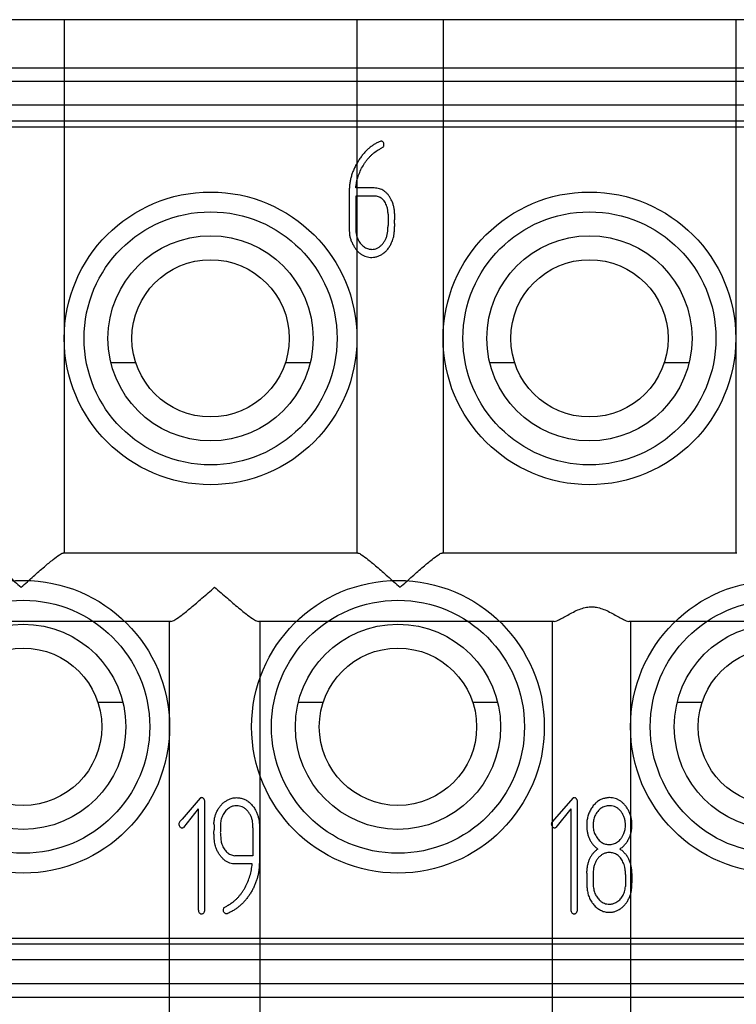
# Model space of a CAD drawing. Header units: millimetres. Extents: x 2423 to 7028, y 909 to 2460.
# Tile 19 of 60: x 5350.27 to 5355.51, y 2052.64 to 2059.84. Entities that reach past the tile are written whole.
import ezdxf

# ---------------------------------------------------------------- set-up
doc = ezdxf.new("R2010")
doc.units = ezdxf.units.MM

msp = doc.modelspace()

# ---------------------------------------------------------------- linework, layer by layer
for p, q in [((5366.9677, 2059.8371), (5330.8177, 2059.8371)), ((5350.5927, 2059.8371), (5350.5927, 2055.9371)), ((5352.7327, 2059.8371), (5352.7327, 2055.9371)), ((5353.3627, 2059.8371), (5353.3627, 2055.9371)), ((5355.5027, 2059.8371), (5355.5027, 2055.9371)), ((5332.6427, 2059.485), (5365.1427, 2059.485)), ((5332.6427, 2059.3871), (5365.1427, 2059.3871)), ((5365.3927, 2059.2121), (5332.3927, 2059.2121)), ((5365.5427, 2059.0947), (5332.2427, 2059.0947)), ((5332.2427, 2059.0545), (5365.5427, 2059.0545)), ((5352.6768, 2058.5868), (5352.6768, 2058.2926)), ((5352.8588, 2058.6065), (5352.724, 2058.6065)), ((5352.724, 2058.5475), (5352.724, 2058.318)), ((5352.8598, 2058.5475), (5352.724, 2058.5475)), ((5352.9601, 2058.4145), (5352.9601, 2058.3321)), ((5353.0073, 2058.4195), (5353.0073, 2058.3725)), ((5353.0073, 2058.3477), (5353.0073, 2058.3243)), ((5351.1166, 2057.3271), (5350.9346, 2057.3271)), ((5352.3908, 2057.3271), (5352.2088, 2057.3271)), ((5353.8866, 2057.3271), (5353.7046, 2057.3271)), ((5355.1608, 2057.3271), (5354.9788, 2057.3271)), ((5352.7395, 2055.9371), (5350.5859, 2055.9371)), ((5355.5098, 2055.9371), (5353.3559, 2055.9371)), ((5351.3725, 2055.4371), (5349.2128, 2055.4371)), ((5351.3627, 2052.3371), (5351.3627, 2055.4371)), ((5354.1741, 2055.4371), (5352.0128, 2055.4371)), ((5352.0227, 2055.4371), (5352.0227, 2052.3371)), ((5354.1627, 2052.3371), (5354.1627, 2055.4371)), ((5356.883, 2055.4371), (5354.7212, 2055.4371)), ((5354.7327, 2055.4371), (5354.7327, 2052.3371)), ((5350.8388, 2054.8471), (5351.0208, 2054.8471)), ((5352.3046, 2054.8471), (5352.4866, 2054.8471)), ((5353.5788, 2054.8471), (5353.7608, 2054.8471)), ((5355.0746, 2054.8471), (5355.2566, 2054.8471)), ((5351.5867, 2054.1454), (5351.4539, 2053.9914)), ((5351.6163, 2054.1343), (5351.6192, 2054.1223)), ((5351.6192, 2054.1223), (5351.6192, 2053.3183)), ((5354.3103, 2054.1454), (5354.1775, 2053.9914)), ((5354.3398, 2054.1343), (5354.3427, 2054.1223)), ((5354.3427, 2054.1223), (5354.3427, 2053.3183)), ((5351.572, 2054.0668), (5351.4641, 2053.9314)), ((5351.572, 2054.0668), (5351.572, 2053.348)), ((5354.2955, 2054.0668), (5354.1876, 2053.9314)), ((5354.2955, 2054.0668), (5354.2955, 2053.348)), ((5354.5945, 2054.0899), (5354.5792, 2054.0899)), ((5351.4539, 2053.9914), (5351.4392, 2053.974)), ((5351.7361, 2053.9652), (5351.7361, 2053.9126)), ((5354.1775, 2053.9914), (5354.1627, 2053.974)), ((5351.6889, 2053.9508), (5351.6889, 2053.9128)), ((5351.9722, 2053.9287), (5351.9722, 2053.7239)), ((5352.0194, 2053.9515), (5352.0194, 2053.6706)), ((5351.9722, 2053.7239), (5351.8394, 2053.7239)), ((5351.9674, 2053.6649), (5351.8344, 2053.6649)), ((5354.4124, 2053.5957), (5354.4124, 2053.5358)), ((5354.4596, 2053.5621), (5354.4596, 2053.5184)), ((5354.6957, 2053.5881), (5354.6957, 2053.4985)), ((5354.743, 2053.5933), (5354.743, 2053.5262)), ((5365.033, 2053.1197), (5332.7524, 2053.1197)), ((5332.7524, 2053.0795), (5365.033, 2053.0795)), ((5364.9607, 2052.9621), (5332.8247, 2052.9621)), ((5365.3774, 2052.7871), (5332.408, 2052.7871)), ((5332.7364, 2052.6892), (5365.049, 2052.6892))]:
    msp.add_line(p, q)
for centre, radius in [((5351.6627, 2057.5071), 1.07), ((5354.4327, 2057.5071), 1.07), ((5351.6627, 2057.5071), 0.925), ((5354.4327, 2057.5071), 0.925), ((5351.6627, 2057.5071), 0.75), ((5354.4327, 2057.5071), 0.75), ((5351.6627, 2057.5071), 0.575), ((5354.4327, 2057.5071), 0.575), ((5350.2927, 2054.6671), 1.07), ((5353.0327, 2054.6671), 1.07), ((5355.8027, 2054.6671), 1.07), ((5350.2927, 2054.6671), 0.925), ((5353.0327, 2054.6671), 0.925), ((5355.8027, 2054.6671), 0.925), ((5350.2927, 2054.6671), 0.75), ((5353.0327, 2054.6671), 0.75), ((5355.8027, 2054.6671), 0.75), ((5350.2927, 2054.6671), 0.575), ((5353.0327, 2054.6671), 0.575), ((5355.8027, 2054.6671), 0.575)]:
    msp.add_circle(centre, radius)
for points, knots in [([(5352.9072, 2058.9489), (5352.8995, 2058.9458), (5352.8841, 2058.9395), (5352.8621, 2058.9272), (5352.8407, 2058.9129), (5352.8199, 2058.8965), (5352.8003, 2058.8774), (5352.781, 2058.8567), (5352.7628, 2058.8334), (5352.7452, 2058.8085), (5352.7294, 2058.7822), (5352.7152, 2058.7554), (5352.7035, 2058.728), (5352.6936, 2058.7005), (5352.686, 2058.6725), (5352.6807, 2058.6443), (5352.6774, 2058.6157), (5352.677, 2058.5965), (5352.6768, 2058.5868)], [0, 0, 0, 0, 0.054531, 0.110292, 0.166642, 0.224888, 0.285077, 0.347605, 0.412528, 0.48064, 0.54914, 0.615795, 0.681447, 0.745837, 0.809543, 0.872947, 0.93603, 1, 1, 1, 1]), ([(5352.9284, 2058.9349), (5352.9273, 2058.937), (5352.9253, 2058.9411), (5352.9203, 2058.9457), (5352.9141, 2058.9484), (5352.9095, 2058.9487), (5352.9072, 2058.9489)], [0, 0, 0, 0, 0.259537, 0.500704, 0.738768, 1, 1, 1, 1]), ([(5352.9302, 2058.9233), (5352.9303, 2058.9256), (5352.9304, 2058.9296), (5352.929, 2058.9334), (5352.9284, 2058.9349)], [0, 0, 0, 0, 0.591785, 1, 1, 1, 1]), ([(5352.724, 2058.6065), (5352.7258, 2058.6208), (5352.7294, 2058.6493), (5352.741, 2058.6909), (5352.7568, 2058.7313), (5352.7737, 2058.7635), (5352.789, 2058.7881), (5352.8011, 2058.8056), (5352.8142, 2058.8217), (5352.8277, 2058.8367), (5352.8419, 2058.8505), (5352.8566, 2058.8633), (5352.8721, 2058.8748), (5352.883, 2058.8814), (5352.8884, 2058.8847)], [0, 0, 0, 0, 0.12888, 0.257475, 0.386034, 0.517293, 0.582958, 0.646315, 0.707912, 0.768841, 0.827355, 0.885632, 0.943223, 1, 1, 1, 1]), ([(5352.8884, 2058.8847), (5352.8922, 2058.8869), (5352.8994, 2058.891), (5352.9094, 2058.8968), (5352.9179, 2058.9016), (5352.9231, 2058.9045), (5352.9254, 2058.9057)], [0, 0, 0, 0, 0.314003, 0.583455, 0.812116, 1, 1, 1, 1]), ([(5352.9254, 2058.9057), (5352.9269, 2058.9081), (5352.9301, 2058.9134), (5352.9302, 2058.9197), (5352.9302, 2058.9233)], [0, 0, 0, 0, 0.437637, 1, 1, 1, 1]), ([(5352.9841, 2058.5198), (5352.9804, 2058.5267), (5352.9733, 2058.54), (5352.9606, 2058.5578), (5352.9464, 2058.5726), (5352.9315, 2058.5853), (5352.9149, 2058.5948), (5352.8973, 2058.6017), (5352.8784, 2058.6059), (5352.8654, 2058.6063), (5352.8588, 2058.6065)], [0, 0, 0, 0, 0.144437, 0.279672, 0.405894, 0.526137, 0.642482, 0.759102, 0.877343, 1, 1, 1, 1]), ([(5352.9525, 2058.4713), (5352.9502, 2058.4774), (5352.9456, 2058.4889), (5352.9369, 2058.5046), (5352.9269, 2058.5177), (5352.9159, 2058.5288), (5352.9035, 2058.5372), (5352.8899, 2058.5431), (5352.8752, 2058.5471), (5352.865, 2058.5474), (5352.8598, 2058.5475)], [0, 0, 0, 0, 0.150695, 0.288434, 0.41608, 0.534471, 0.64878, 0.762837, 0.878064, 1, 1, 1, 1]), ([(5353.0073, 2058.4195), (5353.0072, 2058.4281), (5353.0068, 2058.4453), (5353.0027, 2058.4709), (5352.9951, 2058.4959), (5352.9878, 2058.5118), (5352.9841, 2058.5198)], [0, 0, 0, 0, 0.248563, 0.494691, 0.744957, 1, 1, 1, 1]), ([(5352.9601, 2058.4145), (5352.96, 2058.4199), (5352.9597, 2058.4303), (5352.9585, 2058.4453), (5352.9562, 2058.4589), (5352.9537, 2058.4673), (5352.9525, 2058.4713)], [0, 0, 0, 0, 0.282295, 0.542951, 0.780674, 1, 1, 1, 1]), ([(5353.0073, 2058.3477), (5353.007, 2058.3525), (5353.0065, 2058.3607), (5353.0071, 2058.369), (5353.0073, 2058.3725)], [0, 0, 0, 0, 0.574474, 1, 1, 1, 1]), ([(5352.6768, 2058.2926), (5352.6771, 2058.2843), (5352.6778, 2058.2676), (5352.683, 2058.2426), (5352.6913, 2058.2176), (5352.6993, 2058.2016), (5352.7033, 2058.1933)], [0, 0, 0, 0, 0.238841, 0.483679, 0.735062, 1, 1, 1, 1]), ([(5352.724, 2058.318), (5352.724, 2058.312), (5352.7241, 2058.3007), (5352.7255, 2058.2849), (5352.7272, 2058.2715), (5352.7296, 2058.2635), (5352.7306, 2058.2599)], [0, 0, 0, 0, 0.307978, 0.579081, 0.807928, 1, 1, 1, 1]), ([(5352.9562, 2058.2765), (5352.9574, 2058.285), (5352.9599, 2058.3034), (5352.96, 2058.322), (5352.9601, 2058.3321)], [0, 0, 0, 0, 0.456715, 1, 1, 1, 1]), ([(5352.9917, 2058.2203), (5352.9941, 2058.2266), (5352.9995, 2058.2404), (5353.004, 2058.2644), (5353.007, 2058.2928), (5353.0072, 2058.3133), (5353.0073, 2058.3243)], [0, 0, 0, 0, 0.190621, 0.420173, 0.68811, 1, 1, 1, 1]), ([(5352.7306, 2058.2599), (5352.7321, 2058.2542), (5352.7352, 2058.2427), (5352.7424, 2058.2263), (5352.7516, 2058.2108), (5352.7627, 2058.1965), (5352.7753, 2058.1842), (5352.7884, 2058.1738), (5352.8023, 2058.1662), (5352.812, 2058.1631), (5352.8168, 2058.1616)], [0, 0, 0, 0, 0.130535, 0.25974, 0.391508, 0.524982, 0.655565, 0.776625, 0.890013, 1, 1, 1, 1]), ([(5352.8415, 2058.0989), (5352.8493, 2058.0993), (5352.8649, 2058.1001), (5352.8879, 2058.1066), (5352.91, 2058.1174), (5352.931, 2058.132), (5352.9504, 2058.1499), (5352.9671, 2058.1709), (5352.9815, 2058.1942), (5352.9882, 2058.2115), (5352.9917, 2058.2203)], [0, 0, 0, 0, 0.11363, 0.228278, 0.346011, 0.471357, 0.601052, 0.730135, 0.862332, 1, 1, 1, 1]), ([(5352.8426, 2058.1579), (5352.8492, 2058.1583), (5352.8623, 2058.159), (5352.8813, 2058.1659), (5352.8992, 2058.1768), (5352.9158, 2058.1915), (5352.9303, 2058.2094), (5352.9423, 2058.2298), (5352.9513, 2058.2523), (5352.9546, 2058.2684), (5352.9562, 2058.2765)], [0, 0, 0, 0, 0.110539, 0.221413, 0.336329, 0.462007, 0.593227, 0.724336, 0.859358, 1, 1, 1, 1]), ([(5352.7033, 2058.1933), (5352.7075, 2058.1859), (5352.7157, 2058.1715), (5352.73, 2058.1521), (5352.7455, 2058.1356), (5352.7624, 2058.1222), (5352.7805, 2058.1117), (5352.7998, 2058.1043), (5352.8203, 2058.0997), (5352.8343, 2058.0992), (5352.8415, 2058.0989)], [0, 0, 0, 0, 0.145561, 0.280652, 0.407655, 0.528795, 0.645724, 0.761076, 0.878613, 1, 1, 1, 1]), ([(5352.8168, 2058.1616), (5352.8211, 2058.1605), (5352.8296, 2058.1584), (5352.8383, 2058.1581), (5352.8426, 2058.1579)], [0, 0, 0, 0, 0.511945, 1, 1, 1, 1]), ([(5349.9695, 2055.9371), (5349.9792, 2055.9371), (5350.0052, 2055.9191), (5350.0499, 2055.8862), (5350.1133, 2055.8323), (5350.1909, 2055.7644), (5350.2473, 2055.7141), (5350.2777, 2055.6871)], [0, 0, 0, 0, 0.073316, 0.220615, 0.430985, 0.693963, 1, 1, 1, 1]), ([(5350.2777, 2055.6871), (5350.308, 2055.7141), (5350.3644, 2055.7644), (5350.4421, 2055.8323), (5350.5054, 2055.8862), (5350.5501, 2055.9191), (5350.5762, 2055.9371), (5350.5859, 2055.9371)], [0, 0, 0, 0, 0.305988, 0.568991, 0.779342, 0.926588, 1, 1, 1, 1]), ([(5352.7395, 2055.9371), (5352.7492, 2055.9371), (5352.7752, 2055.9191), (5352.8199, 2055.8862), (5352.8833, 2055.8323), (5352.9609, 2055.7644), (5353.0173, 2055.7141), (5353.0477, 2055.6871)], [0, 0, 0, 0, 0.073316, 0.220615, 0.430985, 0.693963, 1, 1, 1, 1]), ([(5353.0477, 2055.6871), (5353.078, 2055.7141), (5353.1344, 2055.7644), (5353.2121, 2055.8323), (5353.2754, 2055.8862), (5353.3201, 2055.9191), (5353.3462, 2055.9371), (5353.3559, 2055.9371)], [0, 0, 0, 0, 0.305988, 0.568991, 0.779342, 0.926588, 1, 1, 1, 1]), ([(5351.3725, 2055.4371), (5351.3832, 2055.4371), (5351.4113, 2055.4547), (5351.4589, 2055.4879), (5351.5243, 2055.5421), (5351.6041, 2055.6098), (5351.6617, 2055.6602), (5351.6927, 2055.6871)], [0, 0, 0, 0, 0.078486, 0.227894, 0.437701, 0.698117, 1, 1, 1, 1]), ([(5351.6927, 2055.6871), (5351.7236, 2055.6602), (5351.7812, 2055.6098), (5351.861, 2055.5421), (5351.9265, 2055.4879), (5351.974, 2055.4547), (5352.0022, 2055.4371), (5352.0128, 2055.4371)], [0, 0, 0, 0, 0.301654, 0.562482, 0.772077, 0.921467, 1, 1, 1, 1]), ([(5354.1741, 2055.4371), (5354.1878, 2055.4371), (5354.2119, 2055.4504), (5354.2473, 2055.469), (5354.2847, 2055.4903), (5354.3256, 2055.5117), (5354.3678, 2055.53), (5354.4087, 2055.5415), (5354.4355, 2055.544), (5354.4477, 2055.544)], [0, 0, 0, 0, 0.138062, 0.262164, 0.411668, 0.571734, 0.729681, 0.876268, 1, 1, 1, 1]), ([(5354.4477, 2055.544), (5354.4599, 2055.544), (5354.4867, 2055.5415), (5354.5276, 2055.53), (5354.5698, 2055.5117), (5354.6107, 2055.4903), (5354.648, 2055.469), (5354.6835, 2055.4504), (5354.7076, 2055.4371), (5354.7212, 2055.4371)], [0, 0, 0, 0, 0.123845, 0.270415, 0.428328, 0.588347, 0.737834, 0.861915, 1, 1, 1, 1]), ([(5351.5976, 2054.1489), (5351.5955, 2054.1488), (5351.5915, 2054.1486), (5351.5882, 2054.1464), (5351.5867, 2054.1454)], [0, 0, 0, 0, 0.545324, 1, 1, 1, 1]), ([(5351.6163, 2054.1343), (5351.6154, 2054.1366), (5351.6139, 2054.1408), (5351.6093, 2054.1454), (5351.6039, 2054.1485), (5351.5998, 2054.1488), (5351.5976, 2054.1489)], [0, 0, 0, 0, 0.27916, 0.520292, 0.750713, 1, 1, 1, 1]), ([(5351.6889, 2053.9674), (5351.6895, 2053.976), (5351.6907, 2053.9932), (5351.6969, 2054.0184), (5351.7061, 2054.0428), (5351.7184, 2054.0661), (5351.7331, 2054.0874), (5351.7496, 2054.1059), (5351.7679, 2054.1212), (5351.7816, 2054.1286), (5351.7883, 2054.1323)], [0, 0, 0, 0, 0.128881, 0.255969, 0.385266, 0.516796, 0.647146, 0.769089, 0.88626, 1, 1, 1, 1]), ([(5351.7883, 2054.1323), (5351.7938, 2054.1348), (5351.8044, 2054.1396), (5351.8206, 2054.1452), (5351.8365, 2054.1481), (5351.847, 2054.1486), (5351.8521, 2054.1489)], [0, 0, 0, 0, 0.272096, 0.526493, 0.769154, 1, 1, 1, 1]), ([(5351.8521, 2054.1489), (5351.857, 2054.1488), (5351.8666, 2054.1485), (5351.8807, 2054.1463), (5351.8944, 2054.1431), (5351.9076, 2054.1382), (5351.9204, 2054.1322), (5351.9326, 2054.1244), (5351.9444, 2054.1157), (5351.9517, 2054.1088), (5351.9554, 2054.1054)], [0, 0, 0, 0, 0.126769, 0.249837, 0.371889, 0.493064, 0.615641, 0.740161, 0.868371, 1, 1, 1, 1]), ([(5354.3212, 2054.1489), (5354.319, 2054.1488), (5354.3151, 2054.1486), (5354.3118, 2054.1464), (5354.3103, 2054.1454)], [0, 0, 0, 0, 0.545324, 1, 1, 1, 1]), ([(5354.3398, 2054.1343), (5354.339, 2054.1366), (5354.3374, 2054.1408), (5354.3328, 2054.1454), (5354.3274, 2054.1485), (5354.3233, 2054.1488), (5354.3212, 2054.1489)], [0, 0, 0, 0, 0.27916, 0.520292, 0.750713, 1, 1, 1, 1]), ([(5354.5354, 2054.1417), (5354.5311, 2054.1404), (5354.5224, 2054.1377), (5354.5099, 2054.1322), (5354.4979, 2054.1253), (5354.4867, 2054.1168), (5354.4757, 2054.1075), (5354.4657, 2054.0965), (5354.4559, 2054.0844), (5354.4441, 2054.0666), (5354.4314, 2054.0428), (5354.4204, 2054.0126), (5354.4137, 2053.9812), (5354.4128, 2053.9597), (5354.4124, 2053.9489)], [0, 0, 0, 0, 0.055623, 0.111731, 0.167539, 0.224763, 0.283637, 0.344528, 0.407368, 0.47374, 0.607138, 0.737292, 0.86758, 1, 1, 1, 1]), ([(5354.5786, 2054.1489), (5354.5756, 2054.1489), (5354.5693, 2054.1487), (5354.5591, 2054.147), (5354.5477, 2054.1449), (5354.5397, 2054.1428), (5354.5354, 2054.1417)], [0, 0, 0, 0, 0.201996, 0.435683, 0.701207, 1, 1, 1, 1]), ([(5354.7173, 2054.0567), (5354.713, 2054.064), (5354.7048, 2054.0781), (5354.6901, 2054.097), (5354.6744, 2054.113), (5354.6576, 2054.1262), (5354.6394, 2054.1364), (5354.6202, 2054.1437), (5354.5998, 2054.1481), (5354.5858, 2054.1486), (5354.5786, 2054.1489)], [0, 0, 0, 0, 0.144378, 0.279967, 0.407045, 0.526872, 0.644977, 0.760724, 0.8778, 1, 1, 1, 1]), ([(5351.8067, 2054.0784), (5351.8022, 2054.0759), (5351.793, 2054.0708), (5351.7805, 2054.0603), (5351.7689, 2054.0475), (5351.7586, 2054.0328), (5351.7499, 2054.0168), (5351.7429, 2054), (5351.7383, 2053.9828), (5351.7368, 2053.971), (5351.7361, 2053.9652)], [0, 0, 0, 0, 0.111387, 0.22839, 0.350613, 0.482165, 0.615304, 0.74455, 0.872458, 1, 1, 1, 1]), ([(5351.8527, 2054.0899), (5351.8449, 2054.0894), (5351.8289, 2054.0884), (5351.8143, 2054.0818), (5351.8067, 2054.0784)], [0, 0, 0, 0, 0.483285, 1, 1, 1, 1]), ([(5351.9703, 2053.9687), (5351.969, 2053.977), (5351.9663, 2053.9933), (5351.9575, 2054.0161), (5351.9458, 2054.0371), (5351.9307, 2054.0552), (5351.9137, 2054.0706), (5351.8946, 2054.0818), (5351.8741, 2054.0886), (5351.8598, 2054.0894), (5351.8527, 2054.0899)], [0, 0, 0, 0, 0.136907, 0.268433, 0.396265, 0.525789, 0.651384, 0.768538, 0.883198, 1, 1, 1, 1]), ([(5351.9554, 2054.1054), (5351.9594, 2054.1012), (5351.9674, 2054.0928), (5351.9782, 2054.0791), (5351.9876, 2054.0642), (5351.9931, 2054.0537), (5351.9958, 2054.0484)], [0, 0, 0, 0, 0.247313, 0.494389, 0.743705, 1, 1, 1, 1]), ([(5351.9958, 2054.0484), (5351.9994, 2054.0402), (5352.0065, 2054.0243), (5352.0138, 2053.9998), (5352.0185, 2053.9756), (5352.0191, 2053.9595), (5352.0194, 2053.9515)], [0, 0, 0, 0, 0.266673, 0.519935, 0.762675, 1, 1, 1, 1]), ([(5354.5792, 2054.0899), (5354.5734, 2054.0897), (5354.5622, 2054.0893), (5354.5459, 2054.0857), (5354.5308, 2054.0797), (5354.5169, 2054.0715), (5354.5039, 2054.0611), (5354.4925, 2054.0479), (5354.4819, 2054.0327), (5354.4761, 2054.0214), (5354.4731, 2054.0155)], [0, 0, 0, 0, 0.125012, 0.244467, 0.361295, 0.477938, 0.597144, 0.72258, 0.856542, 1, 1, 1, 1]), ([(5354.6957, 2053.9488), (5354.6954, 2053.9573), (5354.6947, 2053.9742), (5354.6892, 2053.9986), (5354.68, 2054.0215), (5354.6676, 2054.0424), (5354.6526, 2054.0607), (5354.6351, 2054.075), (5354.6157, 2054.0853), (5354.6016, 2054.0884), (5354.5945, 2054.0899)], [0, 0, 0, 0, 0.136411, 0.267744, 0.396434, 0.527208, 0.653664, 0.771227, 0.884613, 1, 1, 1, 1]), ([(5354.743, 2053.9477), (5354.7426, 2053.9579), (5354.7421, 2053.9777), (5354.7371, 2054.0063), (5354.7294, 2054.0328), (5354.7213, 2054.0488), (5354.7173, 2054.0567)], [0, 0, 0, 0, 0.271005, 0.525603, 0.765908, 1, 1, 1, 1]), ([(5351.4392, 2053.974), (5351.4366, 2053.9708), (5351.4319, 2053.965), (5351.4308, 2053.9576), (5351.4303, 2053.9543)], [0, 0, 0, 0, 0.551921, 1, 1, 1, 1]), ([(5351.6889, 2053.9508), (5351.6883, 2053.9532), (5351.6874, 2053.9574), (5351.6868, 2053.9624), (5351.6868, 2053.9662), (5351.6883, 2053.9671), (5351.6889, 2053.9674)], [0, 0, 0, 0, 0.417994, 0.724094, 0.895008, 1, 1, 1, 1]), ([(5351.9722, 2053.9287), (5351.9722, 2053.9358), (5351.9722, 2053.9492), (5351.9709, 2053.9625), (5351.9703, 2053.9687)], [0, 0, 0, 0, 0.533821, 1, 1, 1, 1]), ([(5354.1627, 2053.974), (5354.1601, 2053.9708), (5354.1555, 2053.965), (5354.1544, 2053.9576), (5354.1539, 2053.9543)], [0, 0, 0, 0, 0.551921, 1, 1, 1, 1]), ([(5354.4731, 2054.0155), (5354.471, 2054.0106), (5354.4667, 2054.0005), (5354.4626, 2053.9839), (5354.4602, 2053.966), (5354.4598, 2053.9536), (5354.4596, 2053.9471)], [0, 0, 0, 0, 0.228581, 0.469844, 0.724105, 1, 1, 1, 1]), ([(5351.4303, 2053.9543), (5351.4304, 2053.9525), (5351.4307, 2053.9488), (5351.4324, 2053.9456), (5351.4333, 2053.944)], [0, 0, 0, 0, 0.497688, 1, 1, 1, 1]), ([(5351.4333, 2053.944), (5351.4347, 2053.9407), (5351.4373, 2053.9346), (5351.4449, 2053.9296), (5351.4505, 2053.929), (5351.4529, 2053.9279), (5351.4534, 2053.9277)], [0, 0, 0, 0, 0.387727, 0.71051, 0.948473, 1, 1, 1, 1]), ([(5351.4534, 2053.9277), (5351.4553, 2053.9279), (5351.4592, 2053.9282), (5351.4625, 2053.9303), (5351.4641, 2053.9314)], [0, 0, 0, 0, 0.504124, 1, 1, 1, 1]), ([(5351.6889, 2053.8761), (5351.6883, 2053.8783), (5351.687, 2053.8832), (5351.6867, 2053.8917), (5351.6873, 2053.9018), (5351.6883, 2053.9089), (5351.6889, 2053.9128)], [0, 0, 0, 0, 0.183871, 0.413711, 0.683365, 1, 1, 1, 1]), ([(5351.7361, 2053.9126), (5351.7355, 2053.9092), (5351.7345, 2053.903), (5351.7339, 2053.8942), (5351.7343, 2053.8868), (5351.7355, 2053.8825), (5351.7361, 2053.8805)], [0, 0, 0, 0, 0.316199, 0.584135, 0.812343, 1, 1, 1, 1]), ([(5354.1539, 2053.9543), (5354.154, 2053.9525), (5354.1542, 2053.9488), (5354.1559, 2053.9456), (5354.1568, 2053.944)], [0, 0, 0, 0, 0.497688, 1, 1, 1, 1]), ([(5354.1568, 2053.944), (5354.1582, 2053.9407), (5354.1608, 2053.9346), (5354.1685, 2053.9296), (5354.1741, 2053.929), (5354.1765, 2053.9279), (5354.1769, 2053.9277)], [0, 0, 0, 0, 0.387727, 0.71051, 0.948473, 1, 1, 1, 1]), ([(5354.1769, 2053.9277), (5354.1789, 2053.9279), (5354.1828, 2053.9282), (5354.186, 2053.9303), (5354.1876, 2053.9314)], [0, 0, 0, 0, 0.504124, 1, 1, 1, 1]), ([(5354.4124, 2053.9489), (5354.4126, 2053.9395), (5354.4131, 2053.9212), (5354.4171, 2053.8947), (5354.4232, 2053.8699), (5354.4324, 2053.8469), (5354.4438, 2053.8254), (5354.4582, 2053.806), (5354.4749, 2053.7882), (5354.4878, 2053.7781), (5354.4943, 2053.773)], [0, 0, 0, 0, 0.139876, 0.271874, 0.397244, 0.51901, 0.638327, 0.757241, 0.876753, 1, 1, 1, 1]), ([(5354.4596, 2053.9471), (5354.4598, 2053.9408), (5354.4601, 2053.9286), (5354.463, 2053.911), (5354.4672, 2053.8946), (5354.4718, 2053.8845), (5354.474, 2053.8796)], [0, 0, 0, 0, 0.270624, 0.525491, 0.767208, 1, 1, 1, 1]), ([(5354.6843, 2053.8868), (5354.6861, 2053.8915), (5354.6896, 2053.9011), (5354.6933, 2053.9162), (5354.6953, 2053.9322), (5354.6956, 2053.9432), (5354.6957, 2053.9488)], [0, 0, 0, 0, 0.237345, 0.482856, 0.735047, 1, 1, 1, 1]), ([(5354.723, 2053.8543), (5354.7261, 2053.8616), (5354.7323, 2053.8762), (5354.7384, 2053.8992), (5354.7422, 2053.9232), (5354.7427, 2053.9394), (5354.743, 2053.9477)], [0, 0, 0, 0, 0.245472, 0.494005, 0.742562, 1, 1, 1, 1]), ([(5351.7023, 2053.7848), (5351.7002, 2053.7906), (5351.6957, 2053.8032), (5351.6917, 2053.8245), (5351.6894, 2053.8492), (5351.689, 2053.8667), (5351.6889, 2053.8761)], [0, 0, 0, 0, 0.201096, 0.432209, 0.697773, 1, 1, 1, 1]), ([(5351.7361, 2053.8805), (5351.7361, 2053.8733), (5351.7363, 2053.8595), (5351.7382, 2053.84), (5351.7409, 2053.8228), (5351.7441, 2053.8124), (5351.7457, 2053.8075)], [0, 0, 0, 0, 0.294271, 0.557223, 0.79248, 1, 1, 1, 1]), ([(5354.474, 2053.8796), (5354.477, 2053.874), (5354.4827, 2053.8631), (5354.4929, 2053.8486), (5354.5038, 2053.8359), (5354.5159, 2053.8258), (5354.5287, 2053.8175), (5354.5424, 2053.8115), (5354.5571, 2053.8078), (5354.5672, 2053.807), (5354.5723, 2053.8065)], [0, 0, 0, 0, 0.147047, 0.284531, 0.412037, 0.533648, 0.650529, 0.764369, 0.88076, 1, 1, 1, 1]), ([(5354.5723, 2053.8065), (5354.5785, 2053.8064), (5354.5906, 2053.8062), (5354.608, 2053.8098), (5354.6242, 2053.8156), (5354.639, 2053.8246), (5354.6526, 2053.8361), (5354.6647, 2053.8505), (5354.6756, 2053.8674), (5354.6813, 2053.8802), (5354.6843, 2053.8868)], [0, 0, 0, 0, 0.124695, 0.244014, 0.358412, 0.473014, 0.592417, 0.717094, 0.85335, 1, 1, 1, 1]), ([(5354.6552, 2053.773), (5354.6622, 2053.7781), (5354.6764, 2053.7883), (5354.6947, 2053.8074), (5354.7107, 2053.8294), (5354.7188, 2053.8459), (5354.723, 2053.8543)], [0, 0, 0, 0, 0.242719, 0.487045, 0.737014, 1, 1, 1, 1]), ([(5351.8344, 2053.6649), (5351.8275, 2053.6653), (5351.8137, 2053.6662), (5351.7933, 2053.6731), (5351.7737, 2053.6843), (5351.7552, 2053.6996), (5351.7383, 2053.7179), (5351.7234, 2053.7382), (5351.7113, 2053.7607), (5351.7053, 2053.7767), (5351.7023, 2053.7848)], [0, 0, 0, 0, 0.108705, 0.219243, 0.33651, 0.464548, 0.59751, 0.729941, 0.863675, 1, 1, 1, 1]), ([(5351.7457, 2053.8075), (5351.748, 2053.8016), (5351.7523, 2053.7904), (5351.7607, 2053.7748), (5351.7705, 2053.7613), (5351.7816, 2053.7497), (5351.7942, 2053.7402), (5351.808, 2053.7325), (5351.8232, 2053.7269), (5351.8339, 2053.7249), (5351.8394, 2053.7239)], [0, 0, 0, 0, 0.141579, 0.272925, 0.398424, 0.518453, 0.635593, 0.753285, 0.874756, 1, 1, 1, 1]), ([(5354.4943, 2053.773), (5354.4882, 2053.7684), (5354.4761, 2053.7595), (5354.4603, 2053.7435), (5354.4466, 2053.7258), (5354.4353, 2053.7062), (5354.4261, 2053.6849), (5354.4191, 2053.6619), (5354.4145, 2053.6371), (5354.4131, 2053.62), (5354.4124, 2053.6112)], [0, 0, 0, 0, 0.120788, 0.240003, 0.357439, 0.476469, 0.599386, 0.72651, 0.859161, 1, 1, 1, 1]), ([(5354.5782, 2053.7475), (5354.571, 2053.7471), (5354.5565, 2053.7464), (5354.5358, 2053.7388), (5354.5165, 2053.7272), (5354.4992, 2053.7111), (5354.4843, 2053.6918), (5354.4727, 2053.67), (5354.4648, 2053.6458), (5354.4626, 2053.6288), (5354.4615, 2053.6201)], [0, 0, 0, 0, 0.114568, 0.227933, 0.345041, 0.470522, 0.599701, 0.728684, 0.860836, 1, 1, 1, 1]), ([(5354.6777, 2053.6778), (5354.6748, 2053.6833), (5354.6694, 2053.694), (5354.6595, 2053.7082), (5354.6485, 2053.7203), (5354.6366, 2053.7304), (5354.6234, 2053.7381), (5354.6092, 2053.7434), (5354.5941, 2053.7469), (5354.5836, 2053.7473), (5354.5782, 2053.7475)], [0, 0, 0, 0, 0.144721, 0.27733, 0.402966, 0.523909, 0.640013, 0.756434, 0.87519, 1, 1, 1, 1]), ([(5354.743, 2053.5933), (5354.7428, 2053.603), (5354.7424, 2053.6218), (5354.7379, 2053.6491), (5354.7312, 2053.6746), (5354.7216, 2053.6982), (5354.7092, 2053.72), (5354.6937, 2053.7396), (5354.6761, 2053.7579), (5354.6622, 2053.7679), (5354.6552, 2053.773)], [0, 0, 0, 0, 0.138878, 0.270362, 0.395766, 0.517039, 0.636184, 0.754613, 0.875214, 1, 1, 1, 1]), ([(5354.6957, 2053.5881), (5354.6955, 2053.5974), (5354.6952, 2053.6148), (5354.692, 2053.6391), (5354.6865, 2053.6602), (5354.6805, 2053.6721), (5354.6777, 2053.6778)], [0, 0, 0, 0, 0.299611, 0.565497, 0.795509, 1, 1, 1, 1]), ([(5351.8054, 2053.371), (5351.8108, 2053.3746), (5351.8217, 2053.3817), (5351.8371, 2053.394), (5351.8521, 2053.4073), (5351.866, 2053.4221), (5351.8795, 2053.438), (5351.8923, 2053.455), (5351.9042, 2053.4735), (5351.9195, 2053.4995), (5351.936, 2053.5336), (5351.9513, 2053.5762), (5351.9623, 2053.62), (5351.9657, 2053.6499), (5351.9674, 2053.6649)], [0, 0, 0, 0, 0.055904, 0.112717, 0.169956, 0.228639, 0.288631, 0.34979, 0.413219, 0.478527, 0.610299, 0.740338, 0.869582, 1, 1, 1, 1]), ([(5352.0194, 2053.6706), (5352.0192, 2053.6616), (5352.0188, 2053.6435), (5352.0162, 2053.6167), (5352.0118, 2053.5903), (5352.0055, 2053.5642), (5351.9974, 2053.5384), (5351.9875, 2053.513), (5351.9759, 2053.4879), (5351.9627, 2053.4633), (5351.948, 2053.4398), (5351.9325, 2053.4175), (5351.9159, 2053.3968), (5351.8983, 2053.3778), (5351.8799, 2053.3602), (5351.8605, 2053.3441), (5351.8401, 2053.3296), (5351.8259, 2053.3212), (5351.8187, 2053.317)], [0, 0, 0, 0, 0.063831, 0.12705, 0.189976, 0.25292, 0.316606, 0.380354, 0.4454, 0.511415, 0.577289, 0.640857, 0.70321, 0.764019, 0.823878, 0.883054, 0.941575, 1, 1, 1, 1]), ([(5354.4124, 2053.6112), (5354.4122, 2053.6109), (5354.4114, 2053.6098), (5354.4121, 2053.6066), (5354.4116, 2053.6019), (5354.4121, 2053.598), (5354.4124, 2053.5957)], [0, 0, 0, 0, 0.068638, 0.256979, 0.563033, 1, 1, 1, 1]), ([(5354.4615, 2053.6201), (5354.461, 2053.6148), (5354.4599, 2053.6034), (5354.4597, 2053.592), (5354.4596, 2053.5857)], [0, 0, 0, 0, 0.457719, 1, 1, 1, 1]), ([(5354.4124, 2053.5358), (5354.4125, 2053.5261), (5354.4126, 2053.5081), (5354.4145, 2053.4902), (5354.4154, 2053.4819)], [0, 0, 0, 0, 0.536774, 1, 1, 1, 1]), ([(5354.4596, 2053.5857), (5354.4594, 2053.5824), (5354.4588, 2053.5746), (5354.4593, 2053.5667), (5354.4596, 2053.5621)], [0, 0, 0, 0, 0.422051, 1, 1, 1, 1]), ([(5354.4154, 2053.4819), (5354.4161, 2053.4759), (5354.4177, 2053.4641), (5354.4214, 2053.4469), (5354.4263, 2053.4305), (5354.4327, 2053.4149), (5354.44, 2053.3999), (5354.4487, 2053.3857), (5354.4586, 2053.3723), (5354.4695, 2053.3597), (5354.4813, 2053.3483), (5354.4937, 2053.3383), (5354.5064, 2053.3297), (5354.5198, 2053.323), (5354.5334, 2053.3172), (5354.5477, 2053.3137), (5354.5622, 2053.3111), (5354.5721, 2053.3108), (5354.5771, 2053.3107)], [0, 0, 0, 0, 0.070165, 0.138269, 0.204854, 0.269732, 0.334408, 0.398992, 0.462999, 0.528463, 0.592257, 0.653864, 0.713235, 0.77119, 0.828357, 0.88462, 0.941939, 1, 1, 1, 1]), ([(5354.4596, 2053.5184), (5354.4598, 2053.5121), (5354.4603, 2053.4997), (5354.4633, 2053.4819), (5354.467, 2053.465), (5354.4726, 2053.4492), (5354.4794, 2053.4343), (5354.488, 2053.4208), (5354.4975, 2053.4079), (5354.5052, 2053.4006), (5354.5091, 2053.3969)], [0, 0, 0, 0, 0.140995, 0.273777, 0.401403, 0.525873, 0.645085, 0.764157, 0.88114, 1, 1, 1, 1]), ([(5354.6253, 2053.3815), (5354.6304, 2053.3846), (5354.6405, 2053.3906), (5354.6538, 2053.4019), (5354.6655, 2053.4144), (5354.6753, 2053.4284), (5354.683, 2053.444), (5354.6894, 2053.4608), (5354.6936, 2053.4791), (5354.695, 2053.4919), (5354.6957, 2053.4985)], [0, 0, 0, 0, 0.12553, 0.246697, 0.364713, 0.4845, 0.60476, 0.73035, 0.860489, 1, 1, 1, 1]), ([(5354.7273, 2053.4269), (5354.7297, 2053.433), (5354.7351, 2053.4462), (5354.7396, 2053.4691), (5354.7426, 2053.4962), (5354.7428, 2053.5157), (5354.743, 2053.5262)], [0, 0, 0, 0, 0.192663, 0.422223, 0.689966, 1, 1, 1, 1]), ([(5354.5091, 2053.3969), (5354.5141, 2053.3927), (5354.524, 2053.3845), (5354.5413, 2053.3761), (5354.5599, 2053.3706), (5354.5729, 2053.37), (5354.5795, 2053.3697)], [0, 0, 0, 0, 0.252202, 0.497852, 0.743559, 1, 1, 1, 1]), ([(5354.5771, 2053.3107), (5354.585, 2053.3111), (5354.6008, 2053.3119), (5354.624, 2053.318), (5354.646, 2053.3283), (5354.6669, 2053.3421), (5354.6863, 2053.3591), (5354.7029, 2053.3793), (5354.7171, 2053.4018), (5354.7238, 2053.4184), (5354.7273, 2053.4269)], [0, 0, 0, 0, 0.117367, 0.23436, 0.352912, 0.477576, 0.605715, 0.734148, 0.864202, 1, 1, 1, 1]), ([(5351.572, 2053.348), (5351.5721, 2053.3419), (5351.5724, 2053.3312), (5351.5748, 2053.3172), (5351.5793, 2053.3066), (5351.5846, 2053.3029), (5351.5869, 2053.3013)], [0, 0, 0, 0, 0.353853, 0.629664, 0.836093, 1, 1, 1, 1]), ([(5351.6085, 2053.3026), (5351.6113, 2053.3051), (5351.6163, 2053.3094), (5351.6183, 2053.3156), (5351.6192, 2053.3183)], [0, 0, 0, 0, 0.575373, 1, 1, 1, 1]), ([(5351.7564, 2053.3275), (5351.7569, 2053.3314), (5351.7578, 2053.3382), (5351.7616, 2053.3438), (5351.7632, 2053.3461)], [0, 0, 0, 0, 0.583997, 1, 1, 1, 1]), ([(5351.7791, 2053.2989), (5351.7766, 2053.2994), (5351.771, 2053.3006), (5351.7637, 2053.307), (5351.7574, 2053.3161), (5351.7567, 2053.3236), (5351.7564, 2053.3275)], [0, 0, 0, 0, 0.184584, 0.433806, 0.710789, 1, 1, 1, 1]), ([(5351.7632, 2053.3461), (5351.7659, 2053.3476), (5351.7719, 2053.3508), (5351.7816, 2053.3565), (5351.793, 2053.3632), (5351.8011, 2053.3683), (5351.8054, 2053.371)], [0, 0, 0, 0, 0.188504, 0.414292, 0.685845, 1, 1, 1, 1]), ([(5351.8187, 2053.317), (5351.8161, 2053.3161), (5351.8093, 2053.3137), (5351.7994, 2053.3074), (5351.7893, 2053.301), (5351.782, 2053.2995), (5351.7791, 2053.2989)], [0, 0, 0, 0, 0.189159, 0.494545, 0.795844, 1, 1, 1, 1]), ([(5354.2955, 2053.348), (5354.2957, 2053.3419), (5354.2959, 2053.3312), (5354.2984, 2053.3172), (5354.3029, 2053.3066), (5354.3081, 2053.3029), (5354.3105, 2053.3013)], [0, 0, 0, 0, 0.353853, 0.629664, 0.836093, 1, 1, 1, 1]), ([(5354.332, 2053.3026), (5354.3349, 2053.3051), (5354.3398, 2053.3094), (5354.3419, 2053.3156), (5354.3427, 2053.3183)], [0, 0, 0, 0, 0.575373, 1, 1, 1, 1]), ([(5354.5795, 2053.3697), (5354.5835, 2053.3699), (5354.5914, 2053.3702), (5354.603, 2053.3725), (5354.6144, 2053.3761), (5354.6216, 2053.3797), (5354.6253, 2053.3815)], [0, 0, 0, 0, 0.247908, 0.495845, 0.744024, 1, 1, 1, 1]), ([(5351.5869, 2053.3013), (5351.5882, 2053.3006), (5351.5906, 2053.2993), (5351.5933, 2053.299), (5351.5945, 2053.2989)], [0, 0, 0, 0, 0.556803, 1, 1, 1, 1]), ([(5351.5945, 2053.2989), (5351.597, 2053.299), (5351.6019, 2053.2993), (5351.6063, 2053.3015), (5351.6085, 2053.3026)], [0, 0, 0, 0, 0.508267, 1, 1, 1, 1]), ([(5354.3105, 2053.3013), (5354.3118, 2053.3006), (5354.3142, 2053.2993), (5354.3168, 2053.299), (5354.318, 2053.2989)], [0, 0, 0, 0, 0.556803, 1, 1, 1, 1]), ([(5354.318, 2053.2989), (5354.3205, 2053.299), (5354.3255, 2053.2993), (5354.3299, 2053.3015), (5354.332, 2053.3026)], [0, 0, 0, 0, 0.508267, 1, 1, 1, 1])]:
    msp.add_open_spline(points, degree=3, knots=knots)

doc.saveas('drawing.dxf')
